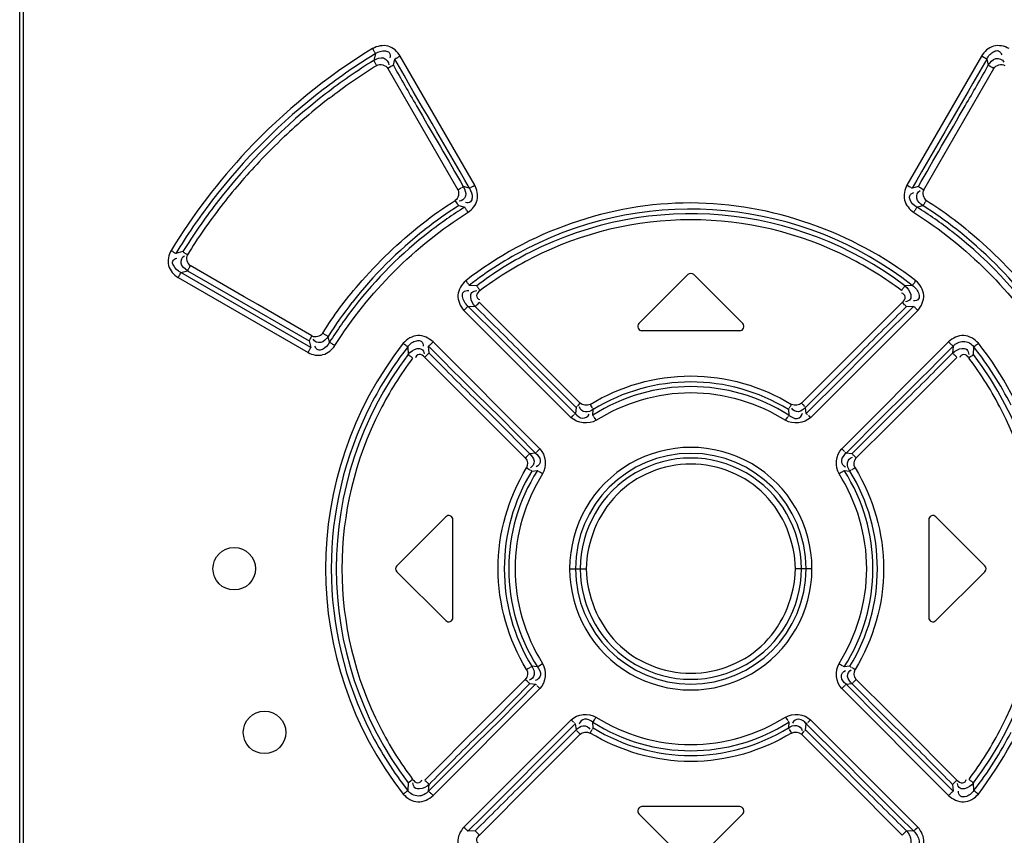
# Model space of a CAD drawing. Header units: inches. Extents: x 0 to 166, y 0 to 117.
# Tile 8 of 72: x 20.65 to 22.48, y 64.38 to 65.89. Entities that reach past the tile are written whole.
import ezdxf

# ---------------------------------------------------------------- set-up
doc = ezdxf.new("R2010")
doc.units = ezdxf.units.IN
doc.header["$LTSCALE"] = 9.105315
doc.header["$MEASUREMENT"] = 0
doc.layers.get('0').update_dxf_attribs({"linetype": 'CONTINUOUS'})

msp = doc.modelspace()

# ---------------------------------------------------------------- linework, layer by layer
at = {"color": 7, "linetype": 'CONTINUOUS'}
for p, q in [((20.6549, 63.537), (20.6549, 68.5488)), ((20.6619, 63.537), (20.6619, 68.5488)), ((21.3145, 65.8261), (21.3113, 65.8136)), ((21.4985, 65.5825), (21.3605, 65.8217)), ((22.4376, 65.8217), (22.2996, 65.5825)), ((21.3403, 65.8005), (21.3374, 65.7988)), ((21.3374, 65.7988), (21.4672, 65.574)), ((21.3476, 65.8045), (21.3503, 65.8161)), ((22.3308, 65.574), (22.4607, 65.7988)), ((22.4477, 65.8161), (22.4505, 65.8045)), ((22.4579, 65.8004), (22.4552, 65.8019)), ((22.4607, 65.7988), (22.4579, 65.8004)), ((21.4885, 65.5768), (21.4773, 65.5796)), ((21.4956, 65.5808), (21.4985, 65.5825)), ((22.3037, 65.5801), (22.3061, 65.5787)), ((22.3208, 65.5796), (22.3096, 65.5768)), ((21.4672, 65.574), (21.47, 65.5756)), ((22.3231, 65.5784), (22.3252, 65.5772)), ((22.3252, 65.5772), (22.3279, 65.5757)), ((22.3279, 65.5757), (22.3308, 65.574)), ((21.4642, 65.5513), (21.4624, 65.554)), ((21.4666, 65.5477), (21.4642, 65.5513)), ((21.4687, 65.5445), (21.4799, 65.5416)), ((22.3182, 65.5416), (22.3293, 65.5445)), ((21.4861, 65.5321), (21.4844, 65.5348)), ((20.9574, 65.4592), (20.9442, 65.4559)), ((20.9534, 65.4207), (20.9663, 65.4239)), ((21.1944, 65.2816), (20.9534, 65.4207)), ((20.9663, 65.4239), (21.0415, 65.3804)), ((21.0713, 65.3755), (20.9711, 65.4333)), ((21.8935, 65.4166), (21.8029, 65.326)), ((21.9952, 65.326), (21.9046, 65.4166)), ((20.9486, 65.4112), (21.1894, 65.2721)), ((22.3143, 65.4027), (22.3163, 65.4052)), ((21.0415, 65.3804), (21.1917, 65.2936)), ((21.5021, 65.396), (21.4883, 65.3965)), ((22.3098, 65.3966), (22.2959, 65.3959)), ((21.0964, 65.361), (21.0713, 65.3755)), ((21.1966, 65.3031), (21.0964, 65.361)), ((21.5048, 65.3629), (21.5028, 65.3609)), ((21.507, 65.3651), (21.5048, 65.3629)), ((21.6108, 65.2613), (21.507, 65.3651)), ((22.2911, 65.3651), (22.1872, 65.2613)), ((22.2933, 65.3629), (22.2911, 65.3651)), ((21.4785, 65.3504), (21.6773, 65.1515)), ((21.4859, 65.3582), (21.4995, 65.3573)), ((22.1208, 65.1515), (22.3196, 65.3504)), ((22.2986, 65.3573), (22.3121, 65.3582)), ((21.9896, 65.3126), (21.8085, 65.3126)), ((21.1917, 65.2936), (21.1944, 65.2816)), ((21.2293, 65.2913), (21.2266, 65.3022)), ((21.6192, 65.0938), (21.4213, 65.2919)), ((22.3768, 65.2919), (22.1789, 65.0938)), ((22.4321, 65.2893), (22.4297, 65.2874)), ((21.3742, 65.2826), (21.375, 65.2686)), ((21.4139, 65.2712), (21.413, 65.2839)), ((21.5745, 65.2699), (21.6184, 65.2254)), ((21.6238, 65.2326), (21.5826, 65.2744)), ((22.2155, 65.2744), (22.1743, 65.2326)), ((22.1797, 65.2254), (22.2236, 65.2699)), ((22.3851, 65.284), (22.3841, 65.2712)), ((22.4231, 65.2687), (22.4238, 65.2826)), ((21.4057, 65.2633), (21.5093, 65.1597)), ((21.6316, 65.2405), (21.6108, 65.2613)), ((22.1872, 65.2613), (22.1665, 65.2405)), ((22.2888, 65.1597), (22.3924, 65.2633)), ((22.4203, 65.2664), (22.4183, 65.2648)), ((21.6939, 65.1782), (21.6316, 65.2405)), ((22.1665, 65.2405), (22.1042, 65.1782)), ((21.6184, 65.2254), (21.6849, 65.1593)), ((21.6863, 65.1704), (21.6238, 65.2326)), ((22.1743, 65.2326), (22.1118, 65.1704)), ((22.1131, 65.1593), (22.1797, 65.2254)), ((21.4967, 65.1882), (21.5385, 65.1471)), ((21.5453, 65.1522), (21.5009, 65.1958)), ((21.6906, 65.1749), (21.6939, 65.1782)), ((22.1042, 65.1782), (22.1074, 65.175)), ((22.2972, 65.1958), (22.2528, 65.1522)), ((22.2596, 65.1471), (22.3014, 65.1882)), ((21.5093, 65.1597), (21.53, 65.1389)), ((21.6863, 65.1704), (21.685, 65.1592)), ((21.6887, 65.173), (21.6906, 65.1749)), ((21.7122, 65.1761), (21.7138, 65.1735)), ((21.7138, 65.1735), (21.7161, 65.1699)), ((21.7172, 65.156), (21.7181, 65.1666)), ((22.0799, 65.1666), (22.0808, 65.156)), ((22.1131, 65.1593), (22.1118, 65.1704)), ((22.268, 65.1389), (22.2888, 65.1597)), ((21.5385, 65.1471), (21.6004, 65.0847)), ((21.6111, 65.0859), (21.5453, 65.1522)), ((21.6773, 65.1515), (21.6805, 65.1547)), ((21.6805, 65.1547), (21.6824, 65.1566)), ((21.7193, 65.1529), (21.7207, 65.1507)), ((21.7207, 65.1507), (21.7234, 65.1466)), ((22.0747, 65.1466), (22.0764, 65.1493)), ((22.1148, 65.1575), (22.1156, 65.1567)), ((22.2528, 65.1522), (22.187, 65.0859)), ((22.1977, 65.0847), (22.2596, 65.1471)), ((21.53, 65.1389), (21.5922, 65.0768)), ((22.2058, 65.0768), (22.268, 65.1389)), ((21.6168, 65.0915), (21.6192, 65.0938)), ((22.1822, 65.0905), (22.1842, 65.0885)), ((21.5922, 65.0768), (21.5945, 65.079)), ((21.6111, 65.0859), (21.6004, 65.0846)), ((22.1977, 65.0847), (22.187, 65.0859)), ((22.2004, 65.0821), (22.2024, 65.0802)), ((21.5972, 65.0567), (21.5944, 65.0584)), ((21.6009, 65.0545), (21.5972, 65.0567)), ((21.6041, 65.0526), (21.6146, 65.0533)), ((21.6202, 65.0499), (21.6179, 65.0513)), ((22.1835, 65.0534), (22.1939, 65.0525)), ((22.2037, 65.0584), (22.201, 65.0567)), ((21.6242, 65.0473), (21.6202, 65.0499)), ((22.178, 65.05), (22.1739, 65.0473)), ((21.4446, 64.9677), (21.3541, 64.8772)), ((21.4581, 64.7811), (21.4581, 64.9622)), ((22.34, 64.9622), (22.34, 64.7811)), ((22.444, 64.8772), (22.3534, 64.9677)), ((21.6744, 64.8716), (21.705, 64.8716)), ((22.1237, 64.8716), (22.093, 64.8716)), ((21.3541, 64.866), (21.4446, 64.7755)), ((22.3534, 64.7755), (22.444, 64.866)), ((21.5944, 64.6848), (21.5971, 64.6865)), ((21.6146, 64.6899), (21.6042, 64.6907)), ((21.6201, 64.6933), (21.6242, 64.6959)), ((22.1779, 64.6933), (22.1802, 64.6918)), ((22.1939, 64.6907), (22.1835, 64.6899)), ((22.1972, 64.6888), (22.2009, 64.6865)), ((22.2009, 64.6865), (22.2037, 64.6848)), ((21.4213, 64.4514), (21.6192, 64.6494)), ((21.5922, 64.6665), (21.53, 64.6043)), ((21.6004, 64.6586), (21.5385, 64.5961)), ((21.5453, 64.5911), (21.6111, 64.6574)), ((21.5977, 64.6611), (21.5957, 64.663)), ((21.6004, 64.6586), (21.6111, 64.6574)), ((21.6158, 64.6528), (21.6139, 64.6547)), ((22.1812, 64.6518), (22.1789, 64.6494)), ((22.1789, 64.6494), (22.3768, 64.4514)), ((22.187, 64.6574), (22.1977, 64.6586)), ((22.187, 64.6574), (22.2528, 64.5911)), ((22.2596, 64.5961), (22.1977, 64.6586)), ((22.2058, 64.6665), (22.2036, 64.6642)), ((22.268, 64.6043), (22.2058, 64.6665)), ((21.5385, 64.5961), (21.4967, 64.555)), ((21.53, 64.6043), (21.5093, 64.5836)), ((22.0747, 64.5966), (22.0772, 64.5927)), ((22.3014, 64.555), (22.2596, 64.5961)), ((22.2888, 64.5836), (22.268, 64.6043)), ((21.5093, 64.5836), (21.4057, 64.48)), ((21.6773, 64.5918), (21.4785, 64.3928)), ((21.5009, 64.5474), (21.5453, 64.5911)), ((21.6849, 64.584), (21.6184, 64.5179)), ((21.6832, 64.5857), (21.6825, 64.5866)), ((21.6849, 64.584), (21.6863, 64.5728)), ((21.7181, 64.5766), (21.7173, 64.5873)), ((22.0772, 64.5927), (22.0787, 64.5904)), ((22.0808, 64.5873), (22.0799, 64.5766)), ((22.1118, 64.5728), (22.1131, 64.584)), ((22.1797, 64.5179), (22.1131, 64.584)), ((22.1176, 64.5885), (22.1157, 64.5867)), ((22.1208, 64.5918), (22.1176, 64.5885)), ((22.3196, 64.3928), (22.1208, 64.5918)), ((22.2528, 64.5911), (22.2972, 64.5474)), ((22.3924, 64.48), (22.2888, 64.5836)), ((21.6238, 64.5107), (21.6863, 64.5728)), ((21.6316, 64.5027), (21.6939, 64.565)), ((21.6939, 64.565), (21.6907, 64.5682)), ((22.0842, 64.5698), (22.082, 64.5734)), ((22.0859, 64.5671), (22.0842, 64.5698)), ((22.1075, 64.5684), (22.1042, 64.565)), ((22.1042, 64.565), (22.1665, 64.5027)), ((22.1093, 64.5702), (22.1075, 64.5684)), ((22.1118, 64.5728), (22.1743, 64.5107)), ((21.6184, 64.5179), (21.5745, 64.4733)), ((21.5826, 64.4689), (21.6238, 64.5107)), ((21.6108, 64.4819), (21.6316, 64.5027)), ((22.1665, 64.5027), (22.1872, 64.4819)), ((22.1743, 64.5107), (22.2155, 64.4689)), ((22.2236, 64.4733), (22.1797, 64.5179)), ((21.375, 64.4746), (21.3742, 64.4607)), ((21.3777, 64.4768), (21.3798, 64.4784)), ((21.413, 64.4593), (21.414, 64.4721)), ((21.507, 64.3781), (21.6108, 64.4819)), ((22.1872, 64.4819), (22.2911, 64.3781)), ((22.3841, 64.472), (22.3851, 64.4593)), ((22.4239, 64.4607), (22.4231, 64.4746)), ((21.9896, 64.4307), (21.8085, 64.4307)), ((21.8029, 64.4172), (21.8935, 64.3267)), ((21.9046, 64.3267), (21.9952, 64.4172)), ((21.4995, 64.3859), (21.4859, 64.385)), ((21.5048, 64.3804), (21.507, 64.3781)), ((22.2911, 64.3781), (22.2932, 64.3803)), ((22.2932, 64.3803), (22.2952, 64.3823)), ((22.3122, 64.385), (22.2986, 64.3859))]:
    msp.add_line(p, q, dxfattribs=at)
for points in [[(21.3145, 65.8261), (21.3142, 65.8267), (21.3138, 65.8274), (21.3134, 65.8283), (21.3128, 65.8293), (21.3122, 65.8303), (21.3115, 65.8315), (21.3108, 65.8328), (21.31, 65.8341), (21.3091, 65.8355)], [(21.3605, 65.8217), (21.3577, 65.8201), (21.3563, 65.8193), (21.355, 65.8186), (21.3538, 65.8179), (21.3528, 65.8174), (21.3518, 65.8168), (21.351, 65.8164), (21.3503, 65.8161)], [(22.4419, 65.8192), (22.4391, 65.8209), (22.4376, 65.8217)], [(22.4477, 65.8161), (22.4472, 65.8164), (22.4464, 65.8168), (22.4454, 65.8173), (22.4444, 65.8179), (22.4432, 65.8185), (22.4419, 65.8192)], [(21.3167, 65.8043), (21.3159, 65.8056), (21.3151, 65.8069), (21.3144, 65.8081), (21.3137, 65.8093), (21.3131, 65.8104), (21.3125, 65.8114), (21.312, 65.8123), (21.3116, 65.813), (21.3113, 65.8136)], [(21.3476, 65.8045), (21.347, 65.8042), (21.3462, 65.8038), (21.3453, 65.8033), (21.3442, 65.8027), (21.343, 65.802), (21.3403, 65.8005)], [(22.4552, 65.8019), (22.454, 65.8026), (22.4529, 65.8032), (22.4519, 65.8037), (22.4511, 65.8042), (22.4505, 65.8045)], [(21.4749, 65.5784), (21.4759, 65.5789), (21.4767, 65.5793), (21.4773, 65.5796)], [(21.4918, 65.5786), (21.4929, 65.5793), (21.4956, 65.5808)], [(22.2996, 65.5825), (22.301, 65.5817), (22.3037, 65.5801)], [(22.3208, 65.5796), (22.3214, 65.5793), (22.3221, 65.5789), (22.3231, 65.5784)], [(21.47, 65.5756), (21.4727, 65.5771), (21.4738, 65.5778)], [(21.4885, 65.5768), (21.4891, 65.5772), (21.4898, 65.5776), (21.4907, 65.5781)], [(22.3072, 65.5781), (22.3082, 65.5776), (22.309, 65.5772), (22.3096, 65.5768)], [(21.4687, 65.5445), (21.4683, 65.5451), (21.4678, 65.5458), (21.4672, 65.5467), (21.4666, 65.5477)], [(22.3357, 65.554), (22.3348, 65.5526), (22.334, 65.5513), (22.3331, 65.55), (22.3323, 65.5488), (22.3316, 65.5477), (22.3309, 65.5467), (22.3303, 65.5458), (22.3298, 65.5451), (22.3293, 65.5445)], [(21.4844, 65.5348), (21.4835, 65.5361), (21.4828, 65.5373), (21.482, 65.5384), (21.4814, 65.5394), (21.4808, 65.5403), (21.4803, 65.541), (21.4799, 65.5416)], [(22.3182, 65.5416), (22.3178, 65.5411), (22.3174, 65.5404), (22.3168, 65.5395), (22.3161, 65.5385), (22.3154, 65.5374), (22.3146, 65.5362), (22.3138, 65.5349), (22.3129, 65.5335), (22.312, 65.5321)], [(20.9356, 65.4614), (20.9368, 65.4606), (20.9381, 65.4598), (20.9393, 65.4591), (20.9403, 65.4584), (20.9413, 65.4577), (20.9422, 65.4571), (20.943, 65.4566), (20.9436, 65.4561), (20.9441, 65.4558)], [(20.9574, 65.4592), (20.9579, 65.4588), (20.9585, 65.4584), (20.9593, 65.4578), (20.9602, 65.4572), (20.9612, 65.4565), (20.9622, 65.4558), (20.9634, 65.455), (20.9647, 65.4542), (20.9659, 65.4535)], [(20.9534, 65.4207), (20.9532, 65.4201), (20.9529, 65.4194), (20.9525, 65.4185), (20.952, 65.4175), (20.9515, 65.4164), (20.9508, 65.4152), (20.9501, 65.4139), (20.9494, 65.4126), (20.9486, 65.4112)], [(20.9711, 65.4333), (20.9704, 65.432), (20.9697, 65.4307), (20.969, 65.4294), (20.9683, 65.4282), (20.9678, 65.4272), (20.9673, 65.4262), (20.9669, 65.4252), (20.9665, 65.4245), (20.9663, 65.4239)], [(21.4818, 65.4052), (21.4837, 65.4028), (21.4846, 65.4016), (21.4854, 65.4005), (21.4861, 65.3995), (21.4868, 65.3986), (21.4874, 65.3978), (21.4879, 65.3971), (21.4883, 65.3966)], [(22.3098, 65.3966), (22.3101, 65.3971), (22.3106, 65.3977), (22.3112, 65.3985), (22.3118, 65.3994), (22.3126, 65.4004), (22.3134, 65.4015), (22.3143, 65.4027)], [(21.5021, 65.396), (21.5025, 65.3954), (21.503, 65.3947), (21.5035, 65.3939), (21.5042, 65.393), (21.5049, 65.392), (21.5057, 65.3909), (21.5066, 65.3897), (21.5076, 65.3884), (21.5085, 65.3872)], [(22.2896, 65.3872), (22.2905, 65.3884), (22.2923, 65.3908)], [(22.2923, 65.3908), (22.2931, 65.3919), (22.2938, 65.3929), (22.2945, 65.3939), (22.2951, 65.3947), (22.2956, 65.3954), (22.2959, 65.396)], [(21.5028, 65.3609), (21.502, 65.36), (21.5012, 65.3592), (21.5005, 65.3585), (21.4999, 65.3578), (21.4995, 65.3573)], [(22.2986, 65.3573), (22.2982, 65.3578), (22.2976, 65.3584), (22.297, 65.3591), (22.2962, 65.3599), (22.2953, 65.3608), (22.2933, 65.3629)], [(21.4817, 65.3538), (21.4796, 65.3516), (21.4785, 65.3504)], [(21.4859, 65.3582), (21.4855, 65.3578), (21.485, 65.3572), (21.4843, 65.3564), (21.4835, 65.3556), (21.4827, 65.3547), (21.4817, 65.3538)], [(22.3196, 65.3504), (22.3175, 65.3526), (22.3164, 65.3537), (22.3155, 65.3546), (22.3146, 65.3555), (22.3139, 65.3564), (22.3132, 65.3571), (22.3126, 65.3577), (22.3122, 65.3582)], [(21.2166, 65.3083), (21.2179, 65.3074), (21.2193, 65.3065), (21.2207, 65.3057), (21.2219, 65.3049), (21.2231, 65.3042), (21.2242, 65.3036), (21.2251, 65.303), (21.2259, 65.3025), (21.2266, 65.3022)], [(21.1917, 65.2936), (21.1919, 65.2942), (21.1922, 65.2949), (21.1927, 65.2958), (21.1932, 65.2968), (21.1937, 65.2979), (21.1944, 65.2991), (21.1951, 65.3004), (21.1959, 65.3018), (21.1966, 65.3031)], [(21.2293, 65.2913), (21.2298, 65.291), (21.2306, 65.2905), (21.2315, 65.29), (21.2326, 65.2894), (21.2337, 65.2887), (21.235, 65.2879), (21.2364, 65.2871), (21.2378, 65.2862), (21.2393, 65.2853)], [(21.3742, 65.2826), (21.3738, 65.283), (21.3731, 65.2835), (21.3724, 65.2841), (21.3716, 65.2848), (21.3706, 65.2856), (21.3696, 65.2865), (21.3684, 65.2874), (21.366, 65.2893)], [(21.4213, 65.2919), (21.4201, 65.2907), (21.419, 65.2896), (21.4179, 65.2885), (21.4168, 65.2875), (21.4159, 65.2866), (21.415, 65.2858), (21.4142, 65.285), (21.4135, 65.2844), (21.413, 65.284)], [(22.3851, 65.284), (22.3846, 65.2844), (22.384, 65.285), (22.3832, 65.2857), (22.3823, 65.2865), (22.3814, 65.2874), (22.3803, 65.2884), (22.3792, 65.2895), (22.378, 65.2907), (22.3768, 65.2919)], [(22.4297, 65.2874), (22.4286, 65.2865), (22.4275, 65.2857), (22.4266, 65.2849), (22.4257, 65.2842), (22.4249, 65.2835), (22.4243, 65.283), (22.4239, 65.2826)], [(21.1894, 65.2721), (21.1902, 65.2734), (21.1909, 65.2747), (21.1916, 65.276), (21.1923, 65.2772), (21.1929, 65.2783), (21.1934, 65.2793), (21.1938, 65.2802), (21.1942, 65.281), (21.1944, 65.2816)], [(21.4139, 65.2712), (21.4135, 65.2708), (21.4128, 65.2702), (21.412, 65.2695), (21.4112, 65.2687), (21.4102, 65.2678), (21.4092, 65.2667), (21.408, 65.2656), (21.4068, 65.2644), (21.4057, 65.2633)], [(22.3924, 65.2633), (22.3913, 65.2644), (22.3901, 65.2655), (22.389, 65.2666), (22.388, 65.2676), (22.387, 65.2685), (22.3861, 65.2694), (22.3853, 65.2701), (22.3846, 65.2707), (22.3841, 65.2712)], [(21.3834, 65.2621), (21.381, 65.2639), (21.3798, 65.2648), (21.3787, 65.2656), (21.3778, 65.2664), (21.3769, 65.2671), (21.3761, 65.2677), (21.3755, 65.2682), (21.375, 65.2687)], [(22.4183, 65.2648), (22.4159, 65.263), (22.4147, 65.2621)], [(22.4231, 65.2687), (22.4226, 65.2682), (22.422, 65.2677), (22.4212, 65.2671), (22.4203, 65.2664)], [(21.6863, 65.1704), (21.6867, 65.1709), (21.6872, 65.1715), (21.6879, 65.1722)], [(21.7167, 65.1689), (21.7173, 65.168), (21.7177, 65.1672), (21.7181, 65.1667)], [(22.08, 65.1667), (22.0803, 65.1672), (22.0808, 65.1679), (22.0813, 65.1688)], [(22.082, 65.1698), (22.0827, 65.1709), (22.0834, 65.1721), (22.0842, 65.1734), (22.0859, 65.1761)], [(22.1074, 65.175), (22.1092, 65.1731), (22.11, 65.1723)], [(22.1108, 65.1715), (22.1114, 65.1709), (22.1118, 65.1704)], [(21.6832, 65.1574), (21.6839, 65.1582), (21.6845, 65.1588), (21.6849, 65.1593)], [(21.7172, 65.156), (21.7176, 65.1555), (21.7181, 65.1548), (21.7186, 65.1539)], [(22.0764, 65.1493), (22.0781, 65.1518), (22.0788, 65.1529)], [(22.0794, 65.1539), (22.08, 65.1547), (22.0805, 65.1554), (22.0808, 65.156)], [(22.1131, 65.1593), (22.1136, 65.1588), (22.1141, 65.1582)], [(22.1165, 65.1558), (22.1175, 65.1548), (22.1208, 65.1515)], [(21.6111, 65.0859), (21.6116, 65.0863), (21.6122, 65.0869), (21.6129, 65.0876)], [(21.6138, 65.0884), (21.6147, 65.0893), (21.6168, 65.0915)], [(22.1789, 65.0938), (22.18, 65.0927), (22.1822, 65.0905)], [(22.185, 65.0877), (22.1858, 65.087), (22.1865, 65.0863), (22.187, 65.0859)], [(21.5945, 65.079), (21.5966, 65.0811), (21.5975, 65.082)], [(21.5984, 65.0828), (21.5992, 65.0836), (21.5999, 65.0842), (21.6004, 65.0847)], [(22.1977, 65.0847), (22.1982, 65.0842), (22.1988, 65.0836), (22.1996, 65.0829), (22.2004, 65.0821)], [(22.2024, 65.0802), (22.2047, 65.0779), (22.2058, 65.0768)], [(21.6041, 65.0526), (21.6036, 65.0529), (21.6028, 65.0533), (21.6019, 65.0539)], [(21.6169, 65.052), (21.6159, 65.0526), (21.6152, 65.053), (21.6146, 65.0534)], [(22.1813, 65.0521), (22.1803, 65.0514), (22.178, 65.05)], [(22.1835, 65.0534), (22.1829, 65.053), (22.1822, 65.0526)], [(22.1962, 65.0539), (22.1953, 65.0533), (22.1945, 65.0529), (22.1939, 65.0526)], [(22.201, 65.0567), (22.1984, 65.0552), (22.1973, 65.0545)], [(21.5971, 64.6865), (21.5997, 64.688), (21.6008, 64.6887)], [(21.6018, 64.6893), (21.6028, 64.6899), (21.6036, 64.6903), (21.6041, 64.6907)], [(21.6146, 64.6899), (21.6152, 64.6902), (21.6159, 64.6906), (21.6168, 64.6912), (21.6178, 64.6918), (21.6201, 64.6933)], [(22.1739, 64.6959), (22.1752, 64.695), (22.1779, 64.6933)], [(22.1813, 64.6912), (22.1822, 64.6907), (22.1829, 64.6902), (22.1835, 64.6899)], [(22.1939, 64.6907), (22.1945, 64.6903), (22.1953, 64.6899), (22.1962, 64.6894)], [(21.5957, 64.663), (21.5934, 64.6653), (21.5922, 64.6665)], [(21.6004, 64.6586), (21.5999, 64.659), (21.5993, 64.6596), (21.5985, 64.6603), (21.5977, 64.6611)], [(21.613, 64.6555), (21.6122, 64.6563), (21.6116, 64.6569), (21.6111, 64.6574)], [(21.6192, 64.6494), (21.6181, 64.6506), (21.6158, 64.6528)], [(22.1843, 64.6548), (22.1834, 64.6539), (22.1812, 64.6518)], [(22.187, 64.6574), (22.1865, 64.6569), (22.1859, 64.6563), (22.1851, 64.6556)], [(22.1997, 64.6604), (22.1989, 64.6597), (22.1982, 64.659), (22.1977, 64.6586)], [(22.2036, 64.6642), (22.2015, 64.6622), (22.2005, 64.6612)], [(21.7232, 64.5967), (21.7224, 64.5953), (21.7216, 64.5939), (21.7208, 64.5926), (21.72, 64.5914)], [(21.6816, 64.5874), (21.6806, 64.5884), (21.6773, 64.5918)], [(21.6849, 64.584), (21.6845, 64.5844), (21.6839, 64.585)], [(21.7181, 64.5766), (21.7178, 64.576), (21.7173, 64.5753), (21.7167, 64.5744)], [(21.72, 64.5914), (21.7181, 64.5885), (21.7176, 64.5878), (21.7172, 64.5873)], [(22.0794, 64.5894), (22.08, 64.5886), (22.0804, 64.5878), (22.0808, 64.5873)], [(22.0814, 64.5744), (22.0808, 64.5753), (22.0803, 64.576), (22.08, 64.5766)], [(22.1149, 64.5858), (22.1142, 64.5851), (22.1136, 64.5845), (22.1131, 64.584)], [(21.6873, 64.5717), (21.6867, 64.5723), (21.6863, 64.5728)], [(21.6907, 64.5682), (21.6888, 64.5701), (21.688, 64.571)], [(21.7161, 64.5734), (21.7154, 64.5723), (21.7146, 64.5711), (21.7138, 64.5698), (21.7122, 64.5671)], [(22.1118, 64.5728), (22.1114, 64.5724), (22.1108, 64.5718), (22.1101, 64.571)], [(21.375, 64.4746), (21.3755, 64.475), (21.3761, 64.4755), (21.3769, 64.4761), (21.3777, 64.4768)], [(21.3798, 64.4784), (21.3821, 64.4802), (21.3834, 64.4812)], [(21.4057, 64.48), (21.4068, 64.4788), (21.4079, 64.4777), (21.4091, 64.4766), (21.4101, 64.4756), (21.4111, 64.4747), (21.4119, 64.4739), (21.4127, 64.4731), (21.4134, 64.4725), (21.4139, 64.472)], [(22.3841, 64.472), (22.3846, 64.4725), (22.3853, 64.473), (22.386, 64.4738), (22.3869, 64.4746), (22.3878, 64.4755), (22.3889, 64.4765), (22.39, 64.4776), (22.3912, 64.4788), (22.3924, 64.48)], [(22.4147, 64.4812), (22.4171, 64.4793), (22.4183, 64.4785), (22.4193, 64.4776), (22.4203, 64.4769), (22.4212, 64.4762), (22.422, 64.4755), (22.4226, 64.475), (22.4231, 64.4746)], [(21.366, 64.4539), (21.3672, 64.4548), (21.3684, 64.4558), (21.3695, 64.4567), (21.3706, 64.4576), (21.3715, 64.4583), (21.3724, 64.4591), (21.3731, 64.4597), (21.3737, 64.4602), (21.3742, 64.4607)], [(21.413, 64.4593), (21.4135, 64.4589), (21.4141, 64.4583), (21.4149, 64.4576), (21.4157, 64.4567), (21.4167, 64.4558), (21.4177, 64.4548), (21.4189, 64.4537), (21.4201, 64.4525), (21.4213, 64.4514)], [(22.3768, 64.4514), (22.3779, 64.4525), (22.3791, 64.4536), (22.3802, 64.4547), (22.3813, 64.4557), (22.3822, 64.4566), (22.3831, 64.4575), (22.3839, 64.4582), (22.3846, 64.4588), (22.3851, 64.4593)], [(22.4239, 64.4607), (22.4243, 64.4602), (22.4249, 64.4597), (22.4257, 64.4591), (22.4265, 64.4584), (22.4274, 64.4576), (22.4285, 64.4568), (22.4297, 64.4558), (22.4321, 64.4539)], [(21.4785, 64.3928), (21.4806, 64.3906), (21.4816, 64.3896), (21.4826, 64.3886), (21.4834, 64.3877), (21.4842, 64.3869), (21.4849, 64.3861), (21.4855, 64.3855), (21.4859, 64.385)], [(21.4995, 64.3859), (21.4999, 64.3854), (21.5004, 64.3848), (21.5011, 64.3841), (21.5019, 64.3833), (21.5027, 64.3824), (21.5048, 64.3804)], [(22.2952, 64.3823), (22.2961, 64.3832), (22.2969, 64.384), (22.2976, 64.3848), (22.2982, 64.3854), (22.2986, 64.3859)], [(22.3122, 64.385), (22.3126, 64.3855), (22.3131, 64.3861), (22.3138, 64.3868), (22.3145, 64.3876), (22.3154, 64.3885), (22.3163, 64.3895)], [(22.3163, 64.3895), (22.3185, 64.3917), (22.3196, 64.3928)]]:
    msp.add_lwpolyline(points, dxfattribs=at)
for centre in [(21.0526, 64.8716), (21.1088, 64.5683)]:
    msp.add_circle(centre, 0.0394, dxfattribs=at)
for centre, radius, start, end in [((21.9005, 64.8714), 1.1311, 121.5234, 136.7897), ((21.8985, 64.8722), 1.1185, 121.4746, 127.4941), ((21.8985, 64.874), 1.108, 122.0023, 127.6372), ((26.8526, 68.8997), 6.3155, 209.34679, 210.13154), ((16.9455, 68.8997), 6.3155, 329.86846, 330.65321), ((21.8999, 64.8704), 1.1208, 127.4923, 142.5099), ((21.9002, 64.8718), 1.1107, 127.6365, 142.4697), ((21.9169, 64.8555), 1.1234, 127.7815, 133.4079), ((21.9308, 64.8397), 1.1445, 133.3682, 136.6174), ((21.9017, 64.8707), 1.1324, 136.8015, 148.5555), ((21.9133, 64.8554), 1.121, 136.5872, 142.1846), ((21.8981, 64.8718), 1.1185, 142.5083, 148.527), ((21.8985, 64.8729), 1.1088, 142.4686, 148.0769), ((21.8989, 64.8729), 0.7976, 122.6381, 128.1485), ((21.8992, 64.8729), 0.7976, 51.8515, 57.3619), ((21.8142, 64.9316), 0.9959, 142.152, 148.4006), ((21.8969, 64.8741), 0.787, 121.9972, 127.7569), ((21.899, 64.8713), 0.6667, 51.9965, 117.037), ((21.899, 64.8725), 0.6568, 52.8403, 117.0315), ((21.9017, 64.8749), 0.7861, 52.22, 58.0026), ((21.899, 64.8728), 0.6454, 62.9278, 117.0726), ((21.9021, 64.8694), 0.8023, 128.1712, 141.8698), ((21.9016, 64.869), 0.794, 127.7971, 142.1275), ((21.8976, 64.8704), 0.7923, 32.0861, 52.2028), ((21.896, 64.8694), 0.8023, 38.1302, 51.8288), ((21.8992, 64.8707), 0.6674, 117.0251, 128.0036), ((21.8989, 64.8724), 0.6569, 117.0188, 127.1595), ((21.9082, 64.8535), 0.6668, 117.0159, 126.8284), ((21.8899, 64.8535), 0.6668, 53.1711, 62.9833), ((21.899, 65.411), 0.00787, 45, 135), ((21.8986, 64.8724), 0.7977, 141.891, 147.4023), ((21.8996, 64.8707), 0.7913, 142.1378, 147.895), ((21.8085, 65.3204), 0.00787, 135.0003, 270.0004), ((21.9896, 65.3204), 0.00787, 270, 45), ((21.9001, 64.8716), 0.6781, 141.9733, 218.028), ((21.9005, 64.8709), 0.6682, 141.9663, 152.9556), ((21.8975, 64.8708), 0.6683, 27.056, 38.0334), ((21.8999, 64.8716), 0.6581, 142.927, 217.0986), ((21.9165, 64.8625), 0.6662, 143.1528, 152.9607), ((21.8819, 64.8627), 0.6658, 27.038, 36.852), ((21.8982, 64.8717), 0.6581, 322.9272, 37.0988), ((21.899, 64.872), 0.3457, 58.4476, 121.5524), ((21.899, 64.8714), 0.3377, 57.4291, 122.5705), ((21.8984, 64.8716), 0.666, 152.9307, 207.0793), ((21.8972, 64.8716), 0.6449, 152.8994, 207.1011), ((21.9009, 64.8716), 0.6449, 332.8994, 27.1011), ((21.899, 64.8718), 0.2246, 359.9596, 180.0404), ((21.899, 64.8716), 0.2138, 0.0172, 179.9828), ((21.899, 64.8718), 0.2049, 359.9617, 180.0383), ((21.8996, 64.8716), 0.3464, 148.5153, 211.485), ((21.8991, 64.8716), 0.3376, 147.4259, 212.5739), ((21.8991, 64.8716), 0.3375, 327.4123, 32.5867), ((21.8985, 64.8716), 0.3464, 328.5153, 31.485), ((21.4502, 64.9622), 0.00787, 0, 135.0054), ((22.3479, 64.9622), 0.00787, 44.9946, 180), ((21.3597, 64.8716), 0.00787, 135, 225), ((21.899, 64.8715), 0.2246, 179.9596, 0.0404), ((21.899, 64.8717), 0.2138, 180.0171, 359.9829), ((21.899, 64.8715), 0.2049, 179.9617, 0.0383), ((22.4384, 64.8716), 0.00787, 315, 45), ((21.4502, 64.7811), 0.00787, 224.9946, 360), ((22.3479, 64.7811), 0.00787, 180, 315.0054), ((21.9161, 64.8805), 0.6658, 207.038, 216.8525), ((21.899, 64.8718), 0.3376, 237.4257, 302.5794), ((21.899, 64.8712), 0.3457, 238.4476, 301.5524), ((21.8816, 64.8807), 0.6662, 323.1529, 332.9605), ((21.8998, 64.8719), 0.6673, 207.0466, 218.0407), ((21.8972, 64.8725), 0.6685, 321.9713, 332.9477), ((21.8085, 64.4228), 0.00787, 90, 225), ((21.9896, 64.4228), 0.00787, 315, 90)]:
    msp.add_arc(centre, radius, start, end, dxfattribs=at)
for points, knots in [([(21.3605, 65.8217), (21.3553, 65.8299), (21.3392, 65.8446), (21.3175, 65.8402), (21.3091, 65.8355)], [0, 0, 0, 0, 0.500778, 1, 1, 1, 1]), ([(22.489, 65.8355), (22.4806, 65.8403), (22.4589, 65.8446), (22.4428, 65.8299), (22.4376, 65.8217)], [0, 0, 0, 0, 0.499257, 1, 1, 1, 1]), ([(21.3113, 65.8136), (21.3167, 65.8167), (21.3289, 65.8229), (21.3396, 65.8107), (21.3391, 65.8054)], [0, 0, 0, 0, 0.53978, 1, 1, 1, 1]), ([(21.3145, 65.8261), (21.3197, 65.8297), (21.3288, 65.8332), (21.3421, 65.8288), (21.342, 65.8214), (21.3412, 65.8183)], [0, 0, 0, 0, 0.519254, 0.735759, 1, 1, 1, 1]), ([(22.4477, 65.8161), (22.4507, 65.8219), (22.4566, 65.8296), (22.4705, 65.8332), (22.4743, 65.8267), (22.4754, 65.8236)], [0, 0, 0, 0, 0.520279, 0.736667, 1, 1, 1, 1]), ([(22.4505, 65.8045), (22.4539, 65.8097), (22.4616, 65.8211), (22.477, 65.8154), (22.479, 65.8105)], [0, 0, 0, 0, 0.543528, 1, 1, 1, 1]), ([(21.4773, 65.5796), (21.48, 65.5743), (21.4858, 65.5627), (21.4744, 65.5522), (21.4693, 65.5525)], [0, 0, 0, 0, 0.538233, 1, 1, 1, 1]), ([(21.4861, 65.5321), (21.4938, 65.5373), (21.5071, 65.5536), (21.5029, 65.5742), (21.4985, 65.5825)], [0, 0, 0, 0, 0.499887, 1, 1, 1, 1]), ([(22.2996, 65.5825), (22.2952, 65.5742), (22.2909, 65.5536), (22.3043, 65.5374), (22.312, 65.5321)], [0, 0, 0, 0, 0.500153, 1, 1, 1, 1]), ([(21.4885, 65.5768), (21.4919, 65.5716), (21.4954, 65.5629), (21.4916, 65.5499), (21.4844, 65.5494), (21.4813, 65.55)], [0, 0, 0, 0, 0.517488, 0.735457, 1, 1, 1, 1]), ([(22.3182, 65.5416), (22.3128, 65.5446), (22.3057, 65.5507), (22.3031, 65.564), (22.3092, 65.5677), (22.3122, 65.5686)], [0, 0, 0, 0, 0.517326, 0.735297, 1, 1, 1, 1]), ([(22.3293, 65.5445), (22.3245, 65.548), (22.314, 65.5556), (22.3193, 65.5702), (22.324, 65.5723)], [0, 0, 0, 0, 0.537548, 1, 1, 1, 1]), ([(22.3163, 65.4052), (22.1996, 65.4949), (21.8994, 65.6033), (21.5976, 65.496), (21.4818, 65.4052)], [0, 0, 0, 0, 0.500056, 1, 1, 1, 1]), ([(20.9356, 65.4614), (20.9309, 65.4532), (20.9263, 65.4322), (20.9406, 65.4162), (20.9486, 65.4112)], [0, 0, 0, 0, 0.500028, 1, 1, 1, 1]), ([(20.9663, 65.4239), (20.9612, 65.4272), (20.9502, 65.4348), (20.9558, 65.4497), (20.9606, 65.4517)], [0, 0, 0, 0, 0.540115, 1, 1, 1, 1]), ([(20.9534, 65.4207), (20.9478, 65.4235), (20.9404, 65.4294), (20.937, 65.4428), (20.9433, 65.4464), (20.9464, 65.4473)], [0, 0, 0, 0, 0.522209, 0.7386, 1, 1, 1, 1]), ([(21.4818, 65.4052), (21.4741, 65.3986), (21.4616, 65.379), (21.4716, 65.3578), (21.4785, 65.3504)], [0, 0, 0, 0, 0.500024, 1, 1, 1, 1]), ([(22.3196, 65.3504), (22.3265, 65.3579), (22.3365, 65.3789), (22.324, 65.3987), (22.3163, 65.4052)], [0, 0, 0, 0, 0.500004, 1, 1, 1, 1]), ([(21.4859, 65.3582), (21.4808, 65.3627), (21.4752, 65.3712), (21.4761, 65.3862), (21.484, 65.3872), (21.4874, 65.3869)], [0, 0, 0, 0, 0.524261, 0.738478, 1, 1, 1, 1]), ([(21.4995, 65.3573), (21.4951, 65.3622), (21.49, 65.3708), (21.4918, 65.3849), (21.499, 65.3868), (21.5024, 65.3869)], [0, 0, 0, 0, 0.51621, 0.735832, 1, 1, 1, 1]), ([(21.5085, 65.3872), (21.5054, 65.3848), (21.4988, 65.3791), (21.5045, 65.3706), (21.5076, 65.3702)], [0, 0, 0, 0, 0.551803, 1, 1, 1, 1]), ([(22.2911, 65.3651), (22.2938, 65.3678), (22.2996, 65.3744), (22.2928, 65.382), (22.2897, 65.382)], [0, 0, 0, 0, 0.551644, 1, 1, 1, 1]), ([(22.2959, 65.396), (22.3009, 65.3917), (22.3071, 65.384), (22.3073, 65.3697), (22.3004, 65.3668), (22.2971, 65.3662)], [0, 0, 0, 0, 0.516361, 0.735953, 1, 1, 1, 1]), ([(22.3098, 65.3966), (22.3154, 65.3927), (22.322, 65.385), (22.323, 65.37), (22.3153, 65.368), (22.3119, 65.3678)], [0, 0, 0, 0, 0.524207, 0.738261, 1, 1, 1, 1]), ([(21.2266, 65.3022), (21.2231, 65.2973), (21.2155, 65.2868), (21.2009, 65.2921), (21.1988, 65.2968)], [0, 0, 0, 0, 0.539473, 1, 1, 1, 1]), ([(21.2293, 65.2913), (21.2262, 65.2858), (21.2204, 65.2784), (21.2071, 65.2752), (21.2032, 65.2813), (21.2021, 65.2843)], [0, 0, 0, 0, 0.518032, 0.735994, 1, 1, 1, 1]), ([(21.4213, 65.2919), (21.4137, 65.2987), (21.3929, 65.3093), (21.3725, 65.2971), (21.366, 65.2893)], [0, 0, 0, 0, 0.50078, 1, 1, 1, 1]), ([(21.3742, 65.2826), (21.3781, 65.2881), (21.3861, 65.2946), (21.401, 65.2949), (21.4029, 65.2872), (21.403, 65.2838)], [0, 0, 0, 0, 0.522688, 0.737439, 1, 1, 1, 1]), ([(22.4321, 65.2893), (22.4255, 65.2971), (22.4052, 65.3093), (22.3843, 65.2988), (22.3768, 65.2919)], [0, 0, 0, 0, 0.499302, 1, 1, 1, 1]), ([(22.3851, 65.284), (22.3898, 65.2892), (22.4045, 65.2968), (22.4197, 65.2886), (22.4239, 65.2826)], [0, 0, 0, 0, 0.488718, 1, 1, 1, 1]), ([(22.4321, 64.4539), (22.4772, 64.5135), (22.5515, 64.6467), (22.6011, 64.9432), (22.5236, 65.174), (22.4321, 65.2893)], [0, 0, 0, 0, 0.251747, 0.503567, 1, 1, 1, 1]), ([(21.1894, 65.2721), (21.1976, 65.2677), (21.2184, 65.264), (21.234, 65.2776), (21.2393, 65.2853)], [0, 0, 0, 0, 0.499234, 1, 1, 1, 1]), ([(21.375, 65.2687), (21.3792, 65.2737), (21.3871, 65.2799), (21.4014, 65.28), (21.4043, 65.2731), (21.4048, 65.2698)], [0, 0, 0, 0, 0.51542, 0.735651, 1, 1, 1, 1]), ([(21.4057, 65.2633), (21.4029, 65.266), (21.3964, 65.272), (21.3884, 65.2652), (21.3885, 65.2621)], [0, 0, 0, 0, 0.553392, 1, 1, 1, 1]), ([(22.3841, 65.2712), (22.3891, 65.2756), (22.3977, 65.2807), (22.412, 65.2791), (22.414, 65.2718), (22.4141, 65.2684)], [0, 0, 0, 0, 0.518376, 0.737896, 1, 1, 1, 1]), ([(22.4147, 65.2621), (22.4124, 65.2651), (22.4065, 65.2717), (22.3981, 65.2658), (22.3978, 65.2627)], [0, 0, 0, 0, 0.549624, 1, 1, 1, 1]), ([(21.7122, 65.1761), (21.7675, 65.2097), (21.899, 65.248), (22.0306, 65.2097), (22.0859, 65.1761)], [0, 0, 0, 0, 0.500001, 1, 1, 1, 1]), ([(21.7234, 65.1466), (21.7751, 65.179), (21.899, 65.2169), (22.0231, 65.1791), (22.0747, 65.1466)], [0, 0, 0, 0, 0.500024, 1, 1, 1, 1]), ([(21.7181, 65.1667), (21.7136, 65.1641), (21.7039, 65.1585), (21.6935, 65.1668), (21.6927, 65.1714)], [0, 0, 0, 0, 0.528007, 1, 1, 1, 1]), ([(22.0808, 65.156), (22.0853, 65.1529), (22.095, 65.1461), (22.1058, 65.1552), (22.1062, 65.1598)], [0, 0, 0, 0, 0.536066, 1, 1, 1, 1]), ([(22.1118, 65.1704), (22.108, 65.1669), (22.0999, 65.1592), (22.0879, 65.1649), (22.0861, 65.1692)], [0, 0, 0, 0, 0.526983, 1, 1, 1, 1]), ([(21.6849, 65.1593), (21.6886, 65.1554), (21.6967, 65.1468), (21.709, 65.1536), (21.7103, 65.1581)], [0, 0, 0, 0, 0.534879, 1, 1, 1, 1]), ([(21.6004, 65.0847), (21.6039, 65.0808), (21.6116, 65.0727), (21.606, 65.0605), (21.6016, 65.0587)], [0, 0, 0, 0, 0.527864, 1, 1, 1, 1]), ([(21.6111, 65.0859), (21.6151, 65.0822), (21.6237, 65.0741), (21.6171, 65.0616), (21.6126, 65.0602)], [0, 0, 0, 0, 0.537162, 1, 1, 1, 1]), ([(22.187, 65.0859), (22.183, 65.0822), (22.1744, 65.0741), (22.1811, 65.0617), (22.1856, 65.0603)], [0, 0, 0, 0, 0.534494, 1, 1, 1, 1]), ([(22.1939, 65.0526), (22.1914, 65.0571), (22.1858, 65.0669), (22.1941, 65.0774), (22.1987, 65.0781)], [0, 0, 0, 0, 0.528086, 1, 1, 1, 1]), ([(21.5944, 64.6848), (21.5609, 64.7402), (21.5225, 64.8716), (21.5608, 65.0031), (21.5944, 65.0584)], [0, 0, 0, 0, 0.500004, 1, 1, 1, 1]), ([(22.093, 64.8716), (22.0919, 64.9211), (22.0515, 65.0242), (21.899, 65.0862), (21.7466, 65.0242), (21.7061, 64.9211), (21.705, 64.8716)], [0, 0, 0, 0, 0.249989, 0.499983, 0.749986, 1, 1, 1, 1]), ([(22.2037, 65.0584), (22.2372, 65.0031), (22.2756, 64.8716), (22.2373, 64.7401), (22.2037, 64.6848)], [0, 0, 0, 0, 0.500004, 1, 1, 1, 1]), ([(21.6242, 65.0473), (21.5917, 64.9958), (21.5546, 64.8717), (21.5916, 64.7474), (21.6242, 64.6959)], [0, 0, 0, 0, 0.499948, 1, 1, 1, 1]), ([(22.1739, 64.6959), (22.2061, 64.7477), (22.244, 64.8715), (22.2065, 64.9958), (22.1739, 65.0473)], [0, 0, 0, 0, 0.499983, 1, 1, 1, 1]), ([(21.705, 64.8716), (21.7062, 64.8222), (21.7465, 64.719), (21.899, 64.6571), (22.0515, 64.719), (22.092, 64.8221), (22.093, 64.8716)], [0, 0, 0, 0, 0.249989, 0.499983, 0.749986, 1, 1, 1, 1]), ([(21.6041, 64.6907), (21.6067, 64.6861), (21.6123, 64.6764), (21.604, 64.6659), (21.5994, 64.6651)], [0, 0, 0, 0, 0.528086, 1, 1, 1, 1]), ([(21.6146, 64.6899), (21.6177, 64.6854), (21.6244, 64.6756), (21.6153, 64.6648), (21.6106, 64.6645)], [0, 0, 0, 0, 0.537103, 1, 1, 1, 1]), ([(22.187, 64.6574), (22.183, 64.661), (22.1743, 64.6692), (22.181, 64.6817), (22.1855, 64.683)], [0, 0, 0, 0, 0.537123, 1, 1, 1, 1]), ([(22.1977, 64.6586), (22.1941, 64.6624), (22.1864, 64.6706), (22.1921, 64.6827), (22.1964, 64.6845)], [0, 0, 0, 0, 0.527864, 1, 1, 1, 1]), ([(21.7172, 64.5873), (21.7128, 64.5903), (21.7032, 64.5971), (21.6925, 64.588), (21.692, 64.5834)], [0, 0, 0, 0, 0.534914, 1, 1, 1, 1]), ([(21.7232, 64.5967), (21.7748, 64.5641), (21.899, 64.5268), (22.0229, 64.5644), (22.0747, 64.5966)], [0, 0, 0, 0, 0.499956, 1, 1, 1, 1]), ([(21.6863, 64.5728), (21.6901, 64.5763), (21.6982, 64.584), (21.7102, 64.5784), (21.712, 64.5741)], [0, 0, 0, 0, 0.526983, 1, 1, 1, 1]), ([(22.08, 64.5766), (22.0845, 64.5791), (22.0942, 64.5847), (22.1046, 64.5764), (22.1054, 64.5718)], [0, 0, 0, 0, 0.528007, 1, 1, 1, 1]), ([(22.1131, 64.584), (22.1095, 64.5879), (22.1013, 64.5965), (22.089, 64.5897), (22.0877, 64.5853)], [0, 0, 0, 0, 0.536106, 1, 1, 1, 1]), ([(22.0859, 64.5671), (22.0306, 64.5335), (21.899, 64.4952), (21.7675, 64.5335), (21.7122, 64.5671)], [0, 0, 0, 0, 0.500001, 1, 1, 1, 1]), ([(21.3834, 64.4812), (21.3857, 64.4781), (21.3915, 64.4716), (21.4, 64.4774), (21.4003, 64.4806)], [0, 0, 0, 0, 0.549624, 1, 1, 1, 1]), ([(21.4139, 64.472), (21.409, 64.4676), (21.4004, 64.4625), (21.386, 64.4641), (21.3841, 64.4715), (21.384, 64.4748)], [0, 0, 0, 0, 0.518376, 0.737896, 1, 1, 1, 1]), ([(22.3924, 64.48), (22.3952, 64.4772), (22.4017, 64.4713), (22.4096, 64.478), (22.4096, 64.4812)], [0, 0, 0, 0, 0.553392, 1, 1, 1, 1]), ([(22.4231, 64.4746), (22.4189, 64.4696), (22.411, 64.4633), (22.3967, 64.4632), (22.3938, 64.4702), (22.3932, 64.4735)], [0, 0, 0, 0, 0.51542, 0.735651, 1, 1, 1, 1]), ([(21.366, 64.4539), (21.3726, 64.4461), (21.3928, 64.434), (21.4138, 64.4444), (21.4213, 64.4514)], [0, 0, 0, 0, 0.499301, 1, 1, 1, 1]), ([(21.413, 64.4593), (21.4083, 64.454), (21.3936, 64.4464), (21.3784, 64.4546), (21.3742, 64.4607)], [0, 0, 0, 0, 0.488719, 1, 1, 1, 1]), ([(22.3768, 64.4514), (22.3844, 64.4445), (22.4052, 64.434), (22.4256, 64.4461), (22.4321, 64.4539)], [0, 0, 0, 0, 0.500779, 1, 1, 1, 1]), ([(22.4239, 64.4607), (22.42, 64.4551), (22.412, 64.4486), (22.397, 64.4483), (22.3952, 64.4561), (22.3951, 64.4595)], [0, 0, 0, 0, 0.522688, 0.73744, 1, 1, 1, 1]), ([(21.4785, 64.3928), (21.4716, 64.3853), (21.4615, 64.3643), (21.474, 64.3445), (21.4818, 64.338)], [0, 0, 0, 0, 0.500051, 1, 1, 1, 1]), ([(21.507, 64.3781), (21.5043, 64.3754), (21.4985, 64.3688), (21.5053, 64.3612), (21.5084, 64.3612)], [0, 0, 0, 0, 0.551644, 1, 1, 1, 1]), ([(22.2986, 64.3859), (22.3029, 64.381), (22.308, 64.3725), (22.3063, 64.3583), (22.299, 64.3564), (22.2957, 64.3563)], [0, 0, 0, 0, 0.51621, 0.735832, 1, 1, 1, 1]), ([(22.3122, 64.385), (22.3172, 64.3805), (22.3229, 64.3721), (22.3219, 64.3571), (22.314, 64.356), (22.3107, 64.3563)], [0, 0, 0, 0, 0.524261, 0.738457, 1, 1, 1, 1]), ([(22.3163, 64.338), (22.3239, 64.3447), (22.3365, 64.3642), (22.3266, 64.3854), (22.3196, 64.3928)], [0, 0, 0, 0, 0.50004, 1, 1, 1, 1])]:
    msp.add_open_spline(points, degree=3, knots=knots, dxfattribs=at)
for points in [[(21.2287, 65.7434), (21.2569, 65.7653), (21.2863, 65.7857), (21.3167, 65.8043)], [(21.3167, 65.8043), (21.3229, 65.8078), (21.3337, 65.8049), (21.3374, 65.7988)], [(21.4885, 65.5768), (21.443, 65.6569), (21.3956, 65.7359), (21.3503, 65.8161)], [(22.4477, 65.8161), (22.4025, 65.7359), (22.355, 65.6569), (22.3096, 65.5768)], [(22.4607, 65.7988), (22.4645, 65.8049), (22.4751, 65.8079), (22.4813, 65.8043)], [(21.3905, 65.7294), (21.4195, 65.6795), (21.4488, 65.6298), (21.4773, 65.5796)], [(22.3208, 65.5796), (22.3492, 65.6298), (22.3786, 65.6795), (22.4076, 65.7294)], [(21.4672, 65.574), (21.4705, 65.5679), (21.4681, 65.5579), (21.4624, 65.554)], [(22.3308, 65.574), (22.3274, 65.5681), (22.3299, 65.5577), (22.3357, 65.554)], [(21.401, 65.5108), (21.4207, 65.5263), (21.4412, 65.5408), (21.4624, 65.554)], [(22.3357, 65.554), (22.3672, 65.5345), (22.3969, 65.512), (22.425, 65.4878)], [(21.2393, 65.2853), (21.3012, 65.3838), (21.3876, 65.4702), (21.4861, 65.5321)], [(22.312, 65.5321), (22.4105, 65.4703), (22.4968, 65.3838), (22.5587, 65.2853)], [(21.283, 65.3979), (21.3186, 65.4391), (21.3582, 65.4772), (21.401, 65.5108)], [(22.425, 65.4878), (22.4662, 65.4523), (22.5044, 65.4127), (22.5381, 65.3699)], [(20.9659, 65.4535), (20.9623, 65.4476), (20.9651, 65.4368), (20.9711, 65.4333)], [(21.2166, 65.3083), (21.2361, 65.3399), (21.2587, 65.3697), (21.283, 65.3979)], [(21.4859, 65.3582), (21.5154, 65.3287), (21.5452, 65.2996), (21.5745, 65.2699)], [(21.5826, 65.2744), (21.5551, 65.3023), (21.5271, 65.3297), (21.4995, 65.3573)], [(22.2986, 65.3573), (22.2709, 65.3297), (22.243, 65.3023), (22.2155, 65.2744)], [(22.2236, 65.2699), (22.2529, 65.2996), (22.2827, 65.3287), (22.3122, 65.3582)], [(21.1966, 65.3031), (21.2026, 65.2997), (21.2129, 65.3025), (21.2166, 65.3083)], [(21.5009, 65.1958), (21.4713, 65.2249), (21.4423, 65.2546), (21.413, 65.284)], [(21.4139, 65.2712), (21.4416, 65.2436), (21.4688, 65.2155), (21.4967, 65.1882)], [(22.3851, 65.284), (22.3558, 65.2546), (22.3268, 65.2249), (22.2972, 65.1958)], [(22.3014, 65.1882), (22.3293, 65.2155), (22.3565, 65.2436), (22.3841, 65.2712)], [(21.7122, 65.1761), (21.7069, 65.173), (21.6984, 65.1741), (21.6939, 65.1782)], [(22.1042, 65.1782), (22.0998, 65.174), (22.0912, 65.1732), (22.0859, 65.1761)], [(21.7234, 65.1466), (21.7102, 65.1385), (21.6882, 65.1405), (21.6773, 65.1515)], [(22.1208, 65.1515), (22.1097, 65.1407), (22.0878, 65.1383), (22.0747, 65.1466)], [(21.6192, 65.0938), (21.6299, 65.0825), (21.6323, 65.0606), (21.6242, 65.0473)], [(22.1739, 65.0473), (22.1656, 65.0606), (22.1679, 65.0828), (22.1789, 65.0938)], [(21.5922, 65.0768), (21.5965, 65.0724), (21.5974, 65.0638), (21.5944, 65.0584)], [(22.2037, 65.0584), (22.2005, 65.0637), (22.2017, 65.0722), (22.2058, 65.0768)], [(21.6242, 64.6959), (21.6323, 64.6826), (21.63, 64.6606), (21.6192, 64.6494)], [(22.1789, 64.6494), (22.1681, 64.6607), (22.1657, 64.6826), (22.1739, 64.6959)], [(21.5944, 64.6848), (21.5976, 64.6795), (21.5964, 64.671), (21.5922, 64.6665)], [(22.2058, 64.6665), (22.2015, 64.6709), (22.2007, 64.6794), (22.2037, 64.6848)], [(21.6773, 64.5918), (21.6884, 64.6025), (21.7101, 64.6047), (21.7232, 64.5967)], [(22.0747, 64.5966), (22.0879, 64.6046), (22.1097, 64.6025), (22.1208, 64.5918)], [(21.6939, 64.565), (21.6983, 64.5693), (21.7068, 64.5701), (21.7122, 64.5671)], [(22.0859, 64.5671), (22.0912, 64.5702), (22.0996, 64.5691), (22.1042, 64.565)], [(21.413, 64.4593), (21.4423, 64.4886), (21.4713, 64.5184), (21.5009, 64.5474)], [(21.4967, 64.555), (21.4688, 64.5277), (21.4416, 64.4997), (21.4139, 64.472)], [(22.2972, 64.5474), (22.3268, 64.5184), (22.3558, 64.4886), (22.3851, 64.4593)], [(22.3841, 64.472), (22.3565, 64.4997), (22.3293, 64.5277), (22.3014, 64.555)], [(21.5745, 64.4733), (21.5452, 64.4436), (21.5154, 64.4145), (21.4859, 64.385)], [(21.4995, 64.3859), (21.5271, 64.4136), (21.5551, 64.441), (21.5826, 64.4689)], [(22.2155, 64.4689), (22.243, 64.441), (22.2709, 64.4136), (22.2986, 64.3859)], [(22.3122, 64.385), (22.2827, 64.4145), (22.2529, 64.4436), (22.2236, 64.4733)]]:
    msp.add_open_spline(points, degree=3, dxfattribs=at)

doc.saveas('drawing.dxf')
